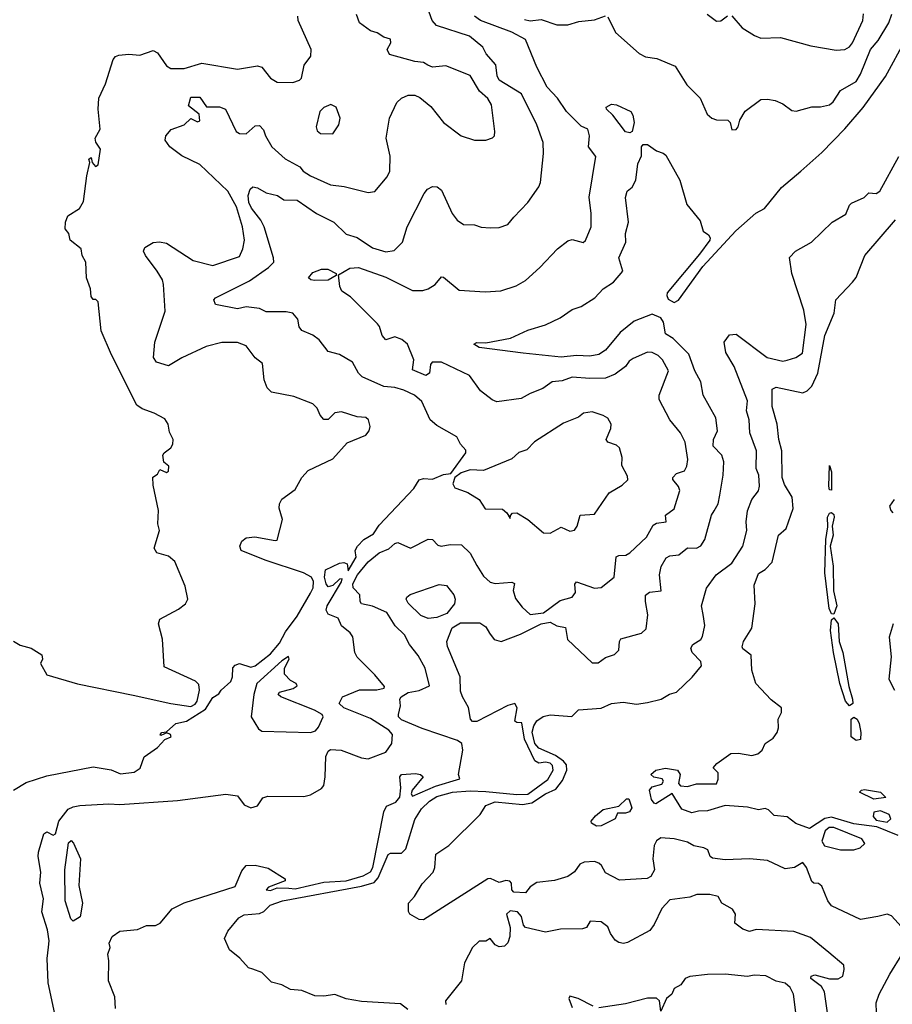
# Model space of a CAD drawing. Extents: x 1552294 to 1694791, y 811929 to 917222.
# Tile 195 of 256: x 1622573 to 1626509, y 853879 to 858319. Entities that reach past the tile are written whole.
import ezdxf

# ---------------------------------------------------------------- set-up
doc = ezdxf.new("R2010")
doc.units = 0

msp = doc.modelspace()

# ---------------------------------------------------------------- linework, layer by layer
at = {"layer": '0CON10XD'}
for points in [[(1623670, 854810), (1623693, 854817), (1623855, 854815.9), (1623885, 854822.8), (1623935, 854851.8), (1623944.5, 854865), (1623950.9, 854905), (1623954.2, 854995.8), (1623965, 855020), (1623975, 855027.5), (1624022.5, 855025), (1624115, 854990.5), (1624145, 854985.5), (1624224.4, 855015.6), (1624252, 855055), (1624254.3, 855095), (1624237.9, 855115), (1624155, 855168.1), (1624034.6, 855215), (1624013.6, 855235), (1624028.8, 855265), (1624105, 855296.7), (1624183.2, 855296.8), (1624217.5, 855305), (1624217.9, 855312.1), (1624175.6, 855365), (1624095, 855444.3), (1624084.8, 855464.8), (1624075.8, 855535.8), (1624064, 855554), (1624024.7, 855585), (1624009.7, 855619.7), (1623965, 855638.5), (1623955.3, 855655.3), (1623960, 855675), (1624025, 855783.3), (1624027.8, 855797.8), (1624015, 855796.2), (1623985, 855767.5), (1623965, 855760.8), (1623955, 855774.2), (1623948.3, 855805), (1623952.2, 855837.8), (1624015, 855867.5), (1624035, 855870.8), (1624050, 855865), (1624055, 855834), (1624090, 855895), (1624086.7, 855925), (1624096, 855945), (1624126, 855975), (1624169.6, 856000.4), (1624195, 856038.6), (1624350.8, 856205), (1624375, 856244.3), (1624395, 856249.5), (1624435, 856246.6), (1624485, 856267.8), (1624517.9, 856272.1), (1624585.4, 856365), (1624585, 856378), (1624561.9, 856405), (1624545, 856438), (1624455, 856489.2), (1624424.6, 856514.6), (1624387.5, 856597.5), (1624354.4, 856625), (1624305, 856648.8), (1624265, 856660), (1624215, 856664.5), (1624117.7, 856707.7), (1624100.6, 856725), (1624074.3, 856775), (1624015, 856809.4), (1623965, 856822.9), (1623923.8, 856875), (1623895, 856895.6), (1623845, 856916.9), (1623834.2, 856934.2), (1623827.6, 856967.6), (1623804.7, 856994.7), (1623775, 857002), (1623685, 857001.1), (1623655, 857015.7), (1623595, 857023.6), (1623555, 857015.4), (1623456.7, 857035), (1623448.8, 857055), (1623456.7, 857065), (1623609.1, 857140.9), (1623695, 857200.6), (1623718.9, 857225), (1623718.3, 857245), (1623676, 857385), (1623660.9, 857415), (1623618.6, 857468.6), (1623606.2, 857495), (1623603.5, 857526.5), (1623612, 857555), (1623625, 857565.4), (1623645, 857561.3), (1623685, 857537.9), (1623735.3, 857525.3), (1623765, 857506), (1623825, 857504.3), (1623911.5, 857445), (1623989.5, 857405), (1624045, 857351.5), (1624095, 857336.9), (1624165, 857290.2), (1624225, 857271.8), (1624261.6, 857278.4), (1624299.5, 857315), (1624320.5, 857385), (1624396.7, 857535), (1624412.9, 857555), (1624435, 857566.2), (1624455.8, 857565.8), (1624475, 857550), (1624524.2, 857444.2), (1624545.5, 857415), (1624575, 857395.4), (1624625, 857393.5), (1624655, 857383.1), (1624695, 857379.5), (1624735, 857382.3), (1624774.2, 857395), (1624801.2, 857428.8), (1624864.2, 857495), (1624914.6, 857565.4), (1624921.5, 857585), (1624936.2, 857715), (1624933.6, 857765), (1624905.3, 857845.3), (1624836.8, 857985), (1624735, 858046.2), (1624726.2, 858065), (1624720, 858115), (1624676.4, 858165), (1624661.9, 858195), (1624602.5, 858245), (1624453, 858293), (1624432.8, 858315), (1624405.3, 858395)], [(1622545, 855516.2), (1622575, 855497.9), (1622625.6, 855485), (1622673.8, 855455), (1622676.7, 855435), (1622666.7, 855415), (1622695, 855364.2), (1622833.8, 855323.8), (1623085, 855272.1), (1623255, 855235.1), (1623345, 855222.3), (1623365, 855232.2), (1623374.3, 855245), (1623384.8, 855294.8), (1623381.5, 855321.5), (1623366.1, 855336.1), (1623225, 855400), (1623218, 855525), (1623198.8, 855595), (1623206, 855615), (1623289.3, 855660.7), (1623320.9, 855685), (1623331.8, 855705), (1623319.1, 855765), (1623272.9, 855875), (1623245, 855900), (1623192.5, 855915), (1623180, 855935), (1623204, 856015), (1623195.9, 856045.9), (1623200, 856105), (1623175, 856220), (1623173.6, 856256.4), (1623195, 856270), (1623205, 856290), (1623235, 856277.5), (1623245, 856282.5), (1623246.2, 856305), (1623223, 856323), (1623218.8, 856355), (1623224.2, 856365.8), (1623255, 856388.8), (1623264.2, 856405), (1623266, 856426), (1623248.3, 856458.3), (1623242.5, 856495), (1623228.3, 856518.3), (1623180, 856545), (1623125, 856563.3), (1623101.1, 856581.1), (1622987.6, 856807.6), (1622941.2, 856915), (1622927, 857047), (1622917, 857057), (1622905, 857057.5), (1622895, 857070), (1622891.9, 857105), (1622874.6, 857155), (1622871.5, 857225), (1622855.5, 857255), (1622850.6, 857285), (1622801.2, 857325), (1622794.2, 857355), (1622778.6, 857375), (1622779.4, 857405), (1622790, 857435), (1622843.1, 857466.9), (1622861.4, 857498.6), (1622876, 857615), (1622890, 857675), (1622885, 857690), (1622895, 857697.5), (1622900, 857675), (1622915, 857657.5), (1622927.5, 857665), (1622938, 857735), (1622916.1, 857766.1), (1622913.3, 857785), (1622936.7, 857825), (1622926.7, 857915), (1622930.7, 857965), (1622960.6, 858029.4), (1622995, 858138.8), (1623005, 858152.5), (1623020.9, 858159.1), (1623065, 858163.5), (1623115, 858159.1), (1623175, 858180), (1623195, 858170), (1623235, 858110.8), (1623255, 858098.1), (1623315, 858099.2), (1623395, 858122.1), (1623555, 858095.5), (1623645, 858111.4), (1623665, 858104.3), (1623705, 858055.6), (1623735, 858037.5), (1623805, 858035.9), (1623835, 858045.4), (1623844.7, 858055.3), (1623856.4, 858113.6), (1623885.9, 858154.1), (1623888, 858185), (1623829.2, 858315), (1623826.9, 858335)], [(1623580, 857285), (1623586.7, 857325), (1623577.5, 857385), (1623550.6, 857475), (1623512.7, 857545), (1623385, 857665.5), (1623305, 857705.4), (1623250.6, 857745), (1623229.2, 857775), (1623232, 857795), (1623256.4, 857823.6), (1623315.7, 857844.3), (1623345, 857872.5), (1623375, 857857.5), (1623385, 857862.5), (1623383, 857893), (1623335, 857930), (1623345, 857970), (1623385, 857970), (1623416.1, 857926.1), (1623474.5, 857925.5), (1623501.4, 857915), (1623550, 857815), (1623565, 857805.6), (1623595, 857803.8), (1623635, 857840), (1623655, 857841.4), (1623672.8, 857822.8), (1623681.1, 857795), (1623710.4, 857745), (1623770.8, 857690.8), (1623836, 857655), (1623851.4, 857635), (1623885.3, 857615.3), (1623975, 857574.3), (1624037.2, 857567.2), (1624145, 857540), (1624175.5, 857544.5), (1624230, 857610), (1624242, 857635), (1624243.5, 857703.5), (1624225.7, 857785), (1624241.4, 857875), (1624274.3, 857945), (1624294.7, 857965.3), (1624325, 857978.1), (1624355, 857978.1), (1624377.4, 857967.4), (1624427.1, 857927.1), (1624485, 857855.7), (1624563.8, 857795), (1624625, 857775.4), (1624675, 857776.2), (1624705, 857785.8), (1624714.4, 857795.6), (1624715.6, 857814.4), (1624700.9, 857935), (1624685, 857962.9), (1624646.4, 857996.4), (1624605, 858067.5), (1624495, 858110.8), (1624435, 858104), (1624413.2, 858113.2), (1624395, 858125.7), (1624355, 858130), (1624241.7, 858161.7), (1624231.2, 858185), (1624247.5, 858215), (1624245, 858231.2), (1624215, 858239.4), (1624185, 858259.6), (1624155, 858269.2), (1624105.7, 858305), (1624092, 858342)], [(1625573.9, 856413.9), (1625553.8, 856455), (1625505, 856514), (1625456.5, 856606.5), (1625456.4, 856625), (1625499.1, 856735), (1625471.5, 856785), (1625453.3, 856805), (1625425, 856818), (1625405, 856819.2), (1625339.3, 856790.7), (1625321.8, 856778.2), (1625305, 856754.6), (1625259.1, 856720.9), (1625215, 856702.2), (1625145, 856700.2), (1625065, 856706.8), (1625019.6, 856690.4), (1624974.7, 856685.3), (1624932.5, 856655), (1624875, 856633.8), (1624835, 856611.1), (1624725.7, 856595.7), (1624703.8, 856603.8), (1624652, 856645), (1624602, 856715), (1624475, 856774.4), (1624433.8, 856775), (1624425.7, 856764.3), (1624422, 856725), (1624405.3, 856714.7), (1624345, 856739.2), (1624350.9, 856785), (1624321.5, 856855), (1624296, 856876), (1624265, 856888), (1624224.3, 856875), (1624207.8, 856895), (1624196.2, 856935), (1624187.1, 856947.1), (1624065, 857068.6), (1624026.7, 857095), (1624016.7, 857115), (1624011.7, 857168.3), (1624062.2, 857197.8), (1624100.6, 857200.6), (1624225, 857158.2), (1624345, 857097.8), (1624391.8, 857098.2), (1624415, 857104.4), (1624447.1, 857125), (1624475, 857158.8), (1624485, 857158), (1624555, 857099.4), (1624672.1, 857092.1), (1624743.2, 857096.8), (1624811.7, 857118.3), (1624855, 857142.5), (1624918.5, 857201.5), (1624998.6, 857285), (1625045, 857321.5), (1625065, 857327.3), (1625115, 857314), (1625125, 857323.3), (1625150, 857385), (1625150.5, 857445), (1625141.3, 857518.7), (1625172.1, 857702.1), (1625137.8, 857745), (1625142.9, 857795), (1625135.5, 857825), (1625105, 857838.9), (1625038.9, 857905), (1624999.1, 857965), (1624952.6, 858015), (1624905.5, 858105), (1624855, 858230), (1624793.1, 858263.1), (1624651.9, 858315), (1624624.5, 858335)], [(1624849.5, 858319.5), (1624875, 858313.6), (1624925, 858319.6), (1624996.2, 858296.2), (1625045, 858295.5), (1625095, 858310.9), (1625165, 858318.5), (1625215, 858335.6)], [(1625225, 858332), (1625260.7, 858260.7), (1625366.5, 858166.5), (1625395, 858150.6), (1625446.4, 858143.6), (1625529.7, 858109.7), (1625581.4, 858025), (1625642.5, 857965), (1625673, 857893), (1625694, 857875), (1625715, 857867.3), (1625767.5, 857865), (1625776.7, 857855), (1625785, 857822.5), (1625805, 857824), (1625813.8, 857835), (1625821.4, 857865), (1625844.3, 857905.7), (1625915, 857958.5), (1625945, 857960.9), (1625980, 857955), (1626015, 857939.4), (1626055, 857908.9), (1626075, 857905.6), (1626145, 857925.6), (1626185, 857926.5), (1626225, 857935.6), (1626241.9, 857948.1), (1626275, 857999.5), (1626345, 858040.6), (1626365, 858072.9), (1626410.7, 858185), (1626444.5, 858225.5), (1626492.9, 858305), (1626506.6, 858343.4)], [(1625673, 858343), (1625715, 858312), (1625735, 858313.8), (1625765, 858336.2)], [(1625785, 858336.2), (1625831.4, 858281.4), (1625887.5, 858247.5), (1625915.5, 858235.5), (1626005, 858238.5), (1626140.7, 858200.7), (1626255, 858181.3), (1626295, 858184.6), (1626315, 858196.7), (1626329.5, 858215), (1626375.2, 858315), (1626379, 858345)], [(1624324, 853855), (1624291, 853881), (1624115, 853891.6), (1624045, 853902.9), (1623995, 853922.8), (1623945.4, 853914.6), (1623905, 853917.3), (1623845, 853940.8), (1623795, 853945.3), (1623755, 853966), (1623708.7, 853978.7), (1623665, 854021.4), (1623625, 854037.5), (1623605, 854042.5), (1623566.1, 854086.1), (1623520, 854125), (1623496.7, 854175), (1623511.7, 854208.3), (1623561.2, 854268.8), (1623585, 854282), (1623655, 854287.5), (1623675, 854297.5), (1623702.5, 854325), (1623758.6, 854345), (1624115, 854411.2), (1624171.5, 854428.5), (1624190.5, 854449.5), (1624235, 854554.4), (1624245, 854560), (1624295, 854560.9), (1624315, 854580.4), (1624355, 854712.4), (1624385, 854759.5), (1624421.2, 854795), (1624455, 854816), (1624525, 854834.9), (1624605, 854841.3), (1624675, 854838.8), (1624815, 854824.2), (1624865, 854826.3), (1624955, 854893.1), (1624979.4, 854935), (1624976.2, 854955), (1624965, 854965.5), (1624945, 854970.5), (1624915, 854966.2), (1624896.6, 854976.6), (1624850.3, 855075), (1624837.5, 855147.5), (1624815, 855148.8), (1624806, 855156), (1624816.9, 855215), (1624806.7, 855235), (1624775, 855225.9), (1624635, 855154.5), (1624614.7, 855154.7), (1624606.5, 855165), (1624597.6, 855217.6), (1624570, 855265), (1624561.5, 855291.5), (1624559, 855355), (1624502.2, 855492.2), (1624499.8, 855515), (1624523.2, 855576.8), (1624561.3, 855598.7), (1624648.8, 855598.8), (1624675, 855581.1), (1624692.3, 855552.3), (1624713.6, 855523.6), (1624745.3, 855515.3), (1624832, 855548), (1624925, 855593.8), (1624965, 855601.5), (1624995, 855585.7), (1625035, 855577.5), (1625043.5, 855523.5), (1625155, 855418.4), (1625181.7, 855418.3), (1625215, 855442.5), (1625255, 855455.6), (1625275.5, 855475), (1625277.8, 855515), (1625283.8, 855526.2), (1625378, 855552), (1625397.9, 855572.1), (1625406.4, 855635), (1625395.3, 855695), (1625396.2, 855723.8), (1625413.3, 855736.7), (1625466.1, 855743.9), (1625458.8, 855815), (1625466.3, 855853.7), (1625488.3, 855891.7), (1625505, 855901.4), (1625545.8, 855905), (1625585, 855937.1), (1625625, 855935.4), (1625645, 855946.4), (1625663.1, 855975), (1625692.5, 856085), (1625705.3, 856104.7), (1625722.7, 856135), (1625730.8, 856175), (1625746.1, 856265), (1625748.4, 856325), (1625739.5, 856355), (1625700.8, 856395), (1625702.2, 856425), (1625719.7, 856465), (1625712.7, 856522.7), (1625656.2, 856626.2), (1625645.4, 856685), (1625617.9, 856735), (1625590.6, 856810.6), (1625520.8, 856880.8), (1625485, 856901.8), (1625477.4, 856955), (1625464.4, 856974.4), (1625425, 856990.7), (1625345, 856959.4), (1625281.3, 856908.7), (1625215, 856829.1), (1625185, 856809.3), (1625145, 856801.1), (1625085, 856804.7), (1625015, 856796.5), (1624844.5, 856814.5), (1624645, 856840.7), (1624620.8, 856855), (1624635, 856862.5), (1624675, 856862.2), (1624787, 856883), (1624865, 856918.5), (1624945, 856943.3), (1625011.1, 856975), (1625065, 857011.8), (1625105, 857025.4), (1625166.4, 857065), (1625204.3, 857105.7), (1625251.2, 857135), (1625293.8, 857185), (1625274.6, 857244.6), (1625307.3, 857315), (1625305.5, 857355), (1625318.5, 857405), (1625305, 857517.5), (1625312.9, 857545), (1625336, 857564), (1625351.5, 857595), (1625360.9, 857669.1), (1625377.5, 857705), (1625376.7, 857745), (1625385, 857756.2), (1625405, 857756.7), (1625445, 857726.7), (1625475, 857717.5), (1625487.3, 857707.3), (1625550, 857595), (1625582, 857485), (1625642, 857412), (1625655.5, 857365.5), (1625679.1, 857349.1), (1625687, 857335), (1625685, 857324.7), (1625638.4, 857261.6), (1625493.6, 857086.4), (1625491.2, 857075), (1625498.3, 857058.3), (1625525, 857043.2), (1625545, 857053.5), (1625654.1, 857205.9), (1625803.6, 857366.4), (1625893.3, 857446.7), (1625932.3, 857467.7), (1626008.5, 857561.5), (1626095.5, 857635), (1626190.8, 857719.2), (1626294, 857826), (1626377, 857923), (1626477.5, 858062.5), (1626569.4, 858230.6)], [(1623985, 857803.8), (1624012, 857845), (1624018.6, 857875), (1624001.2, 857925), (1623975.9, 857935.9), (1623945, 857922.5), (1623927.5, 857905), (1623910.8, 857835), (1623915, 857817.5), (1623930, 857805), (1623985, 857803.8)], [(1625325, 857808.1), (1625305, 857812.7), (1625248, 857888), (1625219.4, 857915), (1625217.5, 857925), (1625242.7, 857937.3), (1625264.5, 857935.5), (1625330, 857905), (1625338.9, 857888.9), (1625344.4, 857855), (1625335, 857814.2), (1625325, 857808.1)], [(1626563.1, 854213.1), (1626505, 854277.1), (1626485, 854285.6), (1626442.5, 854275), (1626365, 854260.5), (1626235, 854323.3), (1626217.3, 854345), (1626190.9, 854410.9), (1626175, 854423.1), (1626155, 854424.3), (1626145, 854432), (1626122.2, 854495), (1626105, 854518), (1626067.5, 854495), (1626025, 854490), (1625945, 854527.3), (1625865, 854535.4), (1625755, 854530), (1625697, 854537), (1625687.5, 854545), (1625676.2, 854575), (1625658.8, 854585), (1625612.8, 854592.8), (1625585, 854610.2), (1625524.5, 854625.5), (1625465, 854628.9), (1625444.6, 854615.4), (1625434.4, 854595), (1625428.9, 854535), (1625436.8, 854485), (1625420, 854455), (1625403.5, 854446.5), (1625278.8, 854438.8), (1625215, 854471.1), (1625197.4, 854505), (1625185.5, 854515.5), (1625165, 854521.9), (1625119.4, 854519.4), (1625098.8, 854511.2), (1625075, 854476.5), (1625045.8, 854455), (1624985, 854437.5), (1624905, 854428.1), (1624875, 854408.1), (1624855, 854381), (1624801.2, 854385), (1624792.3, 854395), (1624791.1, 854425), (1624783.6, 854433.6), (1624765, 854436.7), (1624735, 854428.6), (1624696.2, 854446.2), (1624685, 854444.8), (1624395, 854259.4), (1624375, 854260.8), (1624332.5, 854285), (1624327, 854297), (1624326.7, 854335), (1624354.5, 854365.5), (1624388.3, 854421.7), (1624438, 854475), (1624445.8, 854495), (1624450, 854555), (1624508, 854595), (1624649.2, 854735), (1624675.8, 854775), (1624717.6, 854792.4), (1624841, 854779), (1624883.5, 854786.5), (1624945, 854828.2), (1624991.2, 854848.8), (1625021.7, 854888.3), (1625041.1, 854935), (1625038.6, 854958.6), (1625025.8, 854975.8), (1624990, 855000), (1624915, 855033.4), (1624896.4, 855055), (1624884.6, 855105.4), (1624891.8, 855135), (1624905, 855156.7), (1624934.2, 855175.8), (1624965, 855183.6), (1625062.8, 855177.2), (1625094, 855206), (1625196.3, 855213.7), (1625242.5, 855235), (1625295, 855241.3), (1625355, 855232.8), (1625405, 855240), (1625465.5, 855254.5), (1625503.2, 855276.8), (1625535, 855286.4), (1625605.9, 855354.1), (1625647.9, 855405), (1625645.3, 855425), (1625605.4, 855465), (1625599.5, 855485), (1625608.6, 855501.4), (1625645.5, 855524.5), (1625652.1, 855537.9), (1625663.3, 855586.7), (1625656, 855636), (1625647.5, 855675), (1625670, 855755), (1625714.2, 855815), (1625785, 855868.5), (1625834.6, 855945), (1625852.9, 856015), (1625850, 856055), (1625856, 856104), (1625874.4, 856155.6), (1625905, 856193.8), (1625909.1, 856215), (1625905.9, 856264.1), (1625894.7, 856295), (1625896.5, 856375), (1625865.6, 856455), (1625863.7, 856513.7), (1625850.8, 856555), (1625855, 856600), (1625795, 856754.4), (1625758, 856818), (1625750.4, 856865), (1625775, 856898.3), (1625805, 856900.2), (1625944, 856795), (1626015, 856778.8), (1626035, 856783.1), (1626073.8, 856795), (1626104.2, 856815), (1626120, 856945), (1626109.1, 857009.1), (1626054.8, 857175), (1626045, 857246.5), (1626072.5, 857275), (1626144, 857315), (1626237.8, 857405), (1626298.2, 857441.8), (1626315, 857482.5), (1626325, 857491.2), (1626382.3, 857517.7), (1626402.3, 857537.7), (1626435, 857535.7), (1626452.5, 857545), (1626538.4, 857701.6)], [(1626535, 854640), (1626438.8, 854678.8), (1626335, 854692.8), (1626235, 854722.5), (1626203.5, 854716.5), (1626135, 854671.4), (1626073.8, 854693.8), (1626035, 854724), (1625975, 854730), (1625950.8, 854755), (1625935, 854762.2), (1625905, 854755.6), (1625855, 854767.5), (1625755, 854774.8), (1625675, 854750.4), (1625635, 854750), (1625605, 854742.2), (1625559, 854759), (1625515, 854830), (1625442.6, 854782.6), (1625434.2, 854785), (1625422.1, 854802.1), (1625413.8, 854845), (1625425, 854858.8), (1625469.2, 854870.8), (1625476.7, 854885), (1625470, 854895), (1625433.6, 854903.6), (1625420, 854915), (1625442.5, 854935), (1625485, 854943.8), (1625540, 854935), (1625552.5, 854915), (1625543.8, 854875), (1625553.2, 854863.2), (1625585, 854860.4), (1625625, 854872.5), (1625715, 854873.3), (1625723.6, 854893.6), (1625723, 854923), (1625700, 854945), (1625716.7, 854965), (1625780.8, 855009.2), (1625815, 855011.7), (1625875, 855001.2), (1625902.5, 855007.5), (1625922, 855025), (1625935.5, 855055), (1625970.8, 855079.2), (1625989.5, 855105), (1625995.7, 855125), (1625994.5, 855165), (1626008.9, 855195), (1626008.9, 855215), (1625962.3, 855252.3), (1625892.5, 855325), (1625874.4, 855385), (1625872.4, 855452.4), (1625835, 855481.2), (1625831.3, 855491.3), (1625836.9, 855515), (1625875.4, 855575.4), (1625890.6, 855685), (1625885, 855768.8), (1625905, 855822), (1625935, 855838.9), (1625966.8, 855873.2), (1625995, 855993.8), (1626029.2, 856025), (1626061.8, 856115), (1626057.3, 856165), (1626022.1, 856222.1), (1626011.2, 856255), (1626011, 856375), (1625996.1, 856426.1), (1625988.9, 856495), (1625967, 856575), (1625966.8, 856653.2), (1625985, 856661.8), (1626105, 856636.5), (1626124.6, 856645.4), (1626145, 856665.7), (1626172.5, 856725), (1626204.1, 856894.1), (1626246.3, 856995), (1626253.5, 857055), (1626328.9, 857135), (1626345, 857155.7), (1626384, 857256), (1626523.2, 857416.8)], [(1622545, 854844.5), (1622601.8, 854878.2), (1622695, 854908.2), (1622905, 854949.2), (1622986, 854936), (1623028.3, 854918.3), (1623090, 854925), (1623115.9, 854944.1), (1623134.4, 854995), (1623195, 855036.9), (1623227.4, 855072.6), (1623255.8, 855085), (1623253.3, 855095), (1623237.5, 855102.5), (1623210.5, 855090.5), (1623206.7, 855095), (1623214.4, 855105), (1623235, 855107.5), (1623277.5, 855145), (1623325, 855155.3), (1623411, 855209), (1623445, 855262.5), (1623472, 855278), (1623482, 855295), (1623525.2, 855334.8), (1623532.9, 855355), (1623534.7, 855395.3), (1623545, 855408), (1623565, 855415.6), (1623615, 855399.5), (1623635, 855404.7), (1623705, 855459.6), (1623745, 855506.9), (1623771.3, 855558.7), (1623825, 855629.4), (1623885, 855732.3), (1623896.3, 855756.3), (1623898.3, 855785), (1623889.1, 855805), (1623853.6, 855825), (1623680.8, 855880.8), (1623572.2, 855925), (1623565.6, 855945), (1623575, 855967.1), (1623595, 855982.1), (1623633.5, 855986.5), (1623725, 855969.5), (1623735, 855972.3), (1623758, 856065), (1623743.9, 856116.1), (1623744.6, 856135.4), (1623755, 856156), (1623815, 856200), (1623845, 856254), (1623873.6, 856286.4), (1623985, 856338), (1624049.5, 856410.5), (1624135, 856445.8), (1624150, 856465), (1624153.5, 856485), (1624145.6, 856515), (1624135, 856524.4), (1624095, 856527.8), (1624025, 856550), (1623995, 856545.6), (1623965, 856515.8), (1623945, 856516), (1623928.1, 856535), (1623915, 856567.1), (1623895.8, 856585.8), (1623809.6, 856619.6), (1623708.7, 856638.7), (1623689.3, 856659.3), (1623675.5, 856695), (1623668.3, 856768.3), (1623635, 856793.5), (1623595, 856847.8), (1623555, 856862.5), (1623485, 856863.3), (1623413.8, 856845), (1623305, 856793.8), (1623245, 856758.1), (1623190, 856775), (1623177.1, 856795), (1623182.2, 856865), (1623228.8, 857005), (1623221.4, 857125), (1623216.7, 857145), (1623193.8, 857185), (1623140.8, 857255), (1623132.2, 857275), (1623138, 857292), (1623175.6, 857314.4), (1623203.3, 857316.7), (1623235, 857310.4), (1623355, 857233.4), (1623445, 857209.7), (1623565, 857250.8), (1623580, 857285)], [(1623902.7, 857142.7), (1623885.6, 857145.6), (1623876, 857155), (1623895, 857178.2), (1623935, 857193.1), (1623963.5, 857193.5), (1624000, 857175), (1624000, 857165), (1623965, 857144.4), (1623902.7, 857142.7)], [(1624965, 856002.9), (1625015, 856030.2), (1625055, 856012.5), (1625075, 856017.5), (1625087.5, 856035), (1625101.2, 856085), (1625165, 856089.4), (1625231.2, 856185), (1625290.7, 856219.3), (1625315.9, 856244.1), (1625315, 856260), (1625288.3, 856308.3), (1625290, 856345), (1625277.7, 856387.7), (1625265, 856400), (1625225, 856413.8), (1625218.8, 856425), (1625239.6, 856475), (1625240, 856495), (1625225, 856521.2), (1625205, 856534), (1625155, 856550.6), (1625115.7, 856545), (1625093.5, 856526.5), (1625025, 856498.7), (1624895.3, 856415), (1624860.5, 856379.5), (1624825, 856366.8), (1624792.2, 856337.8), (1624665, 856285.7), (1624605, 856288.2), (1624564.1, 856275.9), (1624535.9, 856254.1), (1624526.1, 856225), (1624535, 856208.3), (1624565, 856196.8), (1624595, 856186), (1624645, 856155.7), (1624673, 856113), (1624750.8, 856110.8), (1624770, 856095), (1624785, 856070), (1624786.7, 856083.3), (1624796, 856094), (1624815, 856094.4), (1624865, 856064.2), (1624934.9, 856004.9), (1624965, 856002.9)], [(1623005, 853860), (1623003, 853913), (1622974.2, 853985), (1622976, 854075), (1622970.8, 854105), (1622981.2, 854135), (1622976.7, 854155), (1622990, 854185), (1623025, 854208.8), (1623105, 854216), (1623145, 854233.8), (1623185.9, 854234.1), (1623207.5, 854245), (1623261.2, 854308.8), (1623315, 854336), (1623545, 854409.2), (1623575, 854480.6), (1623595, 854504.4), (1623635, 854505.6), (1623693.2, 854493.2), (1623770, 854445), (1623770, 854435), (1623695, 854407.5), (1623685, 854394.6), (1623705, 854391.8), (1623735, 854404.5), (1623786.9, 854403.1), (1623815, 854399.8), (1623945, 854429.7), (1624045, 854436.1), (1624122, 854458), (1624155, 854476.4), (1624166.5, 854495), (1624215, 854747.1), (1624227.6, 854772.4), (1624270, 854790), (1624286.9, 854813.1), (1624292.7, 854855), (1624287.9, 854905), (1624294.4, 854915.6), (1624358.8, 854918.8), (1624381.2, 854915), (1624392.5, 854905), (1624343.3, 854845), (1624338.3, 854828.3), (1624345, 854816.7), (1624448.1, 854861.9), (1624558, 854895), (1624552, 854915), (1624571.9, 855025), (1624567.5, 855055), (1624548.2, 855068.2), (1624388, 855122), (1624295, 855161.7), (1624282.3, 855175), (1624281.8, 855185), (1624291.2, 855225), (1624287.5, 855255), (1624293.5, 855265), (1624325.5, 855285), (1624375, 855294.4), (1624421.4, 855315), (1624401.5, 855395), (1624370.9, 855450.9), (1624330.8, 855500.8), (1624308.5, 855545), (1624266.9, 855585), (1624228.6, 855645), (1624165, 855674.6), (1624114.7, 855684.7), (1624108.9, 855695), (1624107.9, 855725), (1624076.9, 855756.9), (1624076.4, 855775), (1624097.1, 855815), (1624145, 855873.8), (1624195, 855914.6), (1624237.3, 855932.7), (1624265, 855956), (1624279.3, 855960.7), (1624335, 855935.8), (1624415, 855975.7), (1624435, 855974), (1624459.5, 855949.5), (1624474.2, 855944.2), (1624515, 855952.9), (1624565, 855950), (1624605, 855912.5), (1624635, 855858), (1624665, 855810), (1624695, 855782.5), (1624716.8, 855776.8), (1624792.9, 855782.9), (1624805, 855776.7), (1624799.2, 855745), (1624809.1, 855709.1), (1624839.2, 855669.2), (1624875, 855637.1), (1624935, 855644.5), (1625010.7, 855699.3), (1625064.2, 855715), (1625079.7, 855735), (1625076.9, 855773.1), (1625085, 855784), (1625165, 855755.4), (1625195, 855758.1), (1625253.8, 855805), (1625263.9, 855896.1), (1625275, 855902.2), (1625306.4, 855903.6), (1625325, 855914.5), (1625399.7, 855985), (1625430.8, 856039.2), (1625445, 856048.9), (1625489.2, 856055), (1625485.7, 856085), (1625525, 856113.3), (1625550.6, 856195), (1625545, 856213.6), (1625518.9, 856245), (1625518.6, 856255), (1625535, 856272.2), (1625570.8, 856285), (1625582.1, 856305), (1625585.7, 856335), (1625573.9, 856413.9)], [(1626235, 856197.5), (1626225, 856199.2), (1626221.8, 856215), (1626225, 856308), (1626235, 856280), (1626235, 856197.5)], [(1626516.2, 856155), (1626495.8, 856125), (1626501.4, 856105), (1626511.4, 856095)], [(1626245, 855637.5), (1626235, 855639.2), (1626223.9, 855663.9), (1626203.7, 855825), (1626209, 855975), (1626217.8, 856032.2), (1626215.8, 856075), (1626225, 856093.1), (1626235, 856097), (1626245, 856087.1), (1626246.5, 856075), (1626236.9, 856035), (1626241.9, 855995), (1626228.6, 855945), (1626241.4, 855855), (1626242.7, 855742.7), (1626258.1, 855675), (1626245, 855637.5)], [(1624415, 855618.8), (1624382, 855632), (1624325, 855687.3), (1624316.3, 855705), (1624318.5, 855715), (1624333.6, 855726.4), (1624465, 855772.5), (1624497.8, 855767.8), (1624531.2, 855725), (1624537.2, 855705), (1624533.8, 855685), (1624499.2, 855640.8), (1624455, 855623.3), (1624415, 855618.8)], [(1626315, 855224.8), (1626297.6, 855245), (1626272.6, 855325), (1626243, 855465), (1626230, 855565), (1626235, 855612.5), (1626245, 855621.2), (1626263.7, 855593.7), (1626268.9, 855515), (1626284.8, 855465), (1626311.9, 855311.9), (1626329.3, 855255), (1626329.8, 855235), (1626315, 855224.8)], [(1626512.4, 855595), (1626493.9, 855535), (1626503.2, 855445), (1626492.8, 855345), (1626517.7, 855295)], [(1623885, 855103.7), (1623907.5, 855112.5), (1623920.9, 855129.1), (1623942, 855175), (1623937.1, 855185), (1623902.1, 855205), (1623750.8, 855265), (1623739.2, 855275), (1623745, 855285.8), (1623807.1, 855302.9), (1623824.4, 855315), (1623820.6, 855325), (1623795, 855339.2), (1623768, 855368), (1623767.9, 855395), (1623788.3, 855435), (1623785, 855447.3), (1623755, 855427.1), (1623643.1, 855325), (1623629, 855275), (1623617.3, 855175), (1623650.2, 855120.2), (1623665, 855110.3), (1623885, 855103.7)], [(1626345, 855068.7), (1626322.3, 855085), (1626322.5, 855165), (1626335, 855173.8), (1626349.5, 855165), (1626358.9, 855145), (1626366.4, 855105), (1626365, 855072.2), (1626345, 855068.7)], [(1622731.5, 853835), (1622701.1, 853975), (1622697.8, 854085), (1622703.9, 854136.1), (1622706.9, 854165), (1622698.1, 854215), (1622672.7, 854295), (1622681.4, 854355), (1622663.8, 854425), (1622668.3, 854475), (1622655.9, 854545), (1622657.7, 854565), (1622682.4, 854647.6), (1622695, 854655.7), (1622725, 854641.9), (1622735, 854647.8), (1622750.3, 854705), (1622791.9, 854758.1), (1622815, 854769.6), (1622845, 854774.7), (1622975, 854782.6), (1623025, 854779.7), (1623285, 854797.1), (1623503.2, 854826.8), (1623555, 854818.4), (1623585, 854778.6), (1623615, 854764.2), (1623645, 854774.2), (1623670, 854810)], [(1626425, 854804.3), (1626360, 854835), (1626369.2, 854845), (1626383.1, 854846.9), (1626455.1, 854835.1), (1626478.6, 854811.4), (1626425, 854804.3)], [(1625175, 854681.4), (1625152.5, 854695), (1625150, 854705), (1625170.7, 854729.3), (1625205, 854757.5), (1625275, 854772.5), (1625310, 854805), (1625320, 854805), (1625333.3, 854765), (1625323.9, 854746.1), (1625305, 854740), (1625269.3, 854740.7), (1625258, 854715), (1625195, 854683.3), (1625175, 854681.4)], [(1626485, 854700), (1626502.5, 854715), (1626493.8, 854735), (1626455, 854750.8), (1626425.8, 854745), (1626422.2, 854725), (1626435, 854709.2), (1626485, 854700)], [(1626335, 854574.7), (1626363.8, 854585), (1626385, 854603.3), (1626370.6, 854625), (1626245, 854675.4), (1626224, 854676), (1626205, 854661.4), (1626190.5, 854615), (1626202.6, 854592.6), (1626275, 854574.9), (1626335, 854574.7)], [(1622815, 854253.3), (1622804.5, 854264.5), (1622778.8, 854345), (1622777.2, 854485), (1622792.9, 854607.1), (1622805, 854616.7), (1622815.7, 854605.7), (1622847.5, 854535), (1622840, 854415), (1622856.2, 854335), (1622846.2, 854273.8), (1622815, 854253.3)], [(1626230.8, 853735), (1626203.2, 853935), (1626189.3, 853959.3), (1626141.5, 853995), (1626142.3, 854005), (1626158.4, 854011.6), (1626225, 853993), (1626265, 853993.7), (1626285.5, 854005), (1626291.9, 854035), (1626289.4, 854055), (1626222, 854112), (1626139.8, 854179.8), (1626065, 854207.5), (1625895, 854215.7), (1625865, 854207.5), (1625835, 854217.9), (1625797.8, 854245), (1625801.2, 854285), (1625788.3, 854308.3), (1625740, 854335), (1625722.5, 854365), (1625686.1, 854373.9), (1625626.4, 854373.6), (1625595, 854362), (1625505, 854349.2), (1625469.3, 854310.7), (1625435, 854239.1), (1625415, 854211.8), (1625315, 854157.1), (1625296.6, 854153.4), (1625275, 854157.5), (1625258.5, 854168.5), (1625237.3, 854197.3), (1625225, 854227.3), (1625195, 854250), (1625146.1, 854253.9), (1625130, 854225), (1625111.7, 854218.3), (1625012.4, 854217.6), (1624944.5, 854204.5), (1624854.7, 854224.7), (1624845.3, 854235.3), (1624836.2, 854275), (1624818.5, 854295), (1624785, 854299.5), (1624769.2, 854285), (1624785.9, 854225), (1624783.9, 854185), (1624774.4, 854155.6), (1624759.5, 854140.5), (1624735, 854138.1), (1624717.3, 854147.3), (1624695, 854175.8), (1624675, 854164), (1624645, 854163.8), (1624615.4, 854134.6), (1624579.4, 854065), (1624566.2, 853985), (1624494.3, 853894.3), (1624495, 853877.5)], [(1626438.2, 853795), (1626435.7, 853885), (1626449.7, 853925), (1626496.9, 854015), (1626552.7, 854105)], [(1626077.2, 853805), (1626063.1, 853925), (1626048.1, 853955), (1626025, 853974.7), (1625985, 853982.9), (1625937.5, 854007.5), (1625885, 854009.8), (1625855, 854004.1), (1625755, 854014.6), (1625675, 854013.5), (1625595, 854004.5), (1625575, 853995.6), (1625555, 853967.1), (1625525, 853950), (1625514, 853925), (1625490, 853905), (1625465, 853847.5), (1625458, 853895), (1625445, 853906.9), (1625405, 853906), (1625305, 853880.4), (1625185, 853862.9)], [(1625159.7, 853869.7), (1625092.5, 853905), (1625054, 853916), (1625050, 853905), (1625064.1, 853864.1)]]:
    msp.add_lwpolyline(points, dxfattribs=at)

doc.saveas('drawing.dxf')
